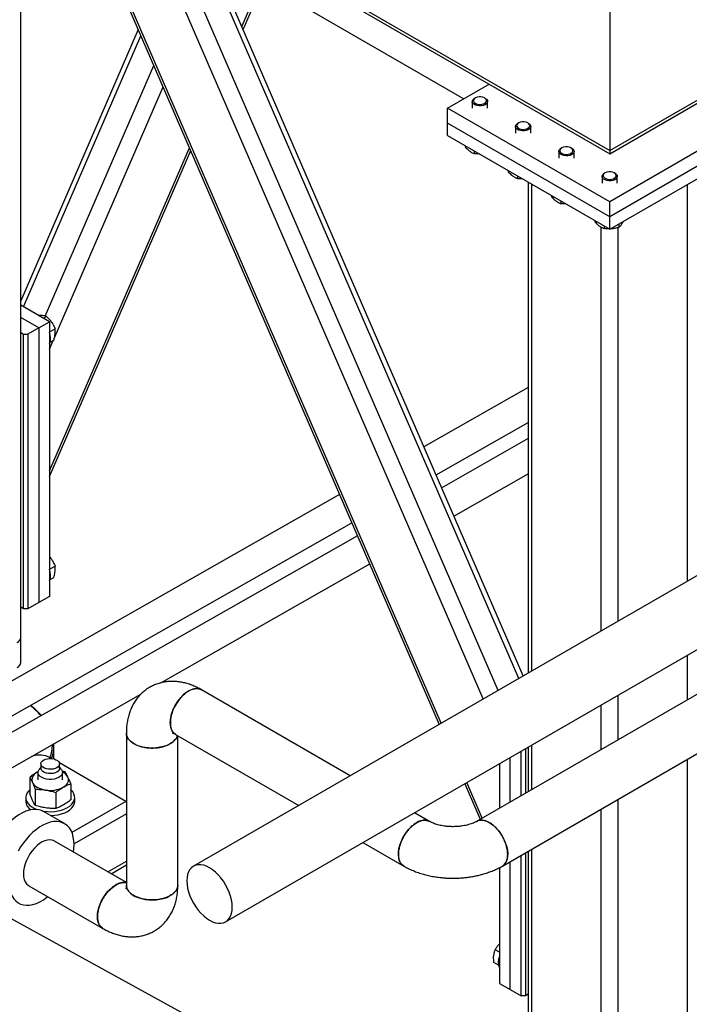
# Model space of a CAD drawing. Header units: millimetres. Extents: x 0 to 841, y 0 to 594.
# Tile 124 of 256: x 713 to 730, y 176 to 202. Entities that reach past the tile are written whole.
import ezdxf

# ---------------------------------------------------------------- set-up
doc = ezdxf.new("R2010")
doc.units = ezdxf.units.MM
doc.layers.add('TRAIT-FORT', color=4, linetype='Continuous', lineweight=25)

msp = doc.modelspace()

# ---------------------------------------------------------------- linework, layer by layer
at = {"layer": 'TRAIT-FORT', "color": 4, "linetype": 'Continuous', "lineweight": 25}
for p, q in [((709.506, 209.167), (728.174, 198.39)), ((709.606, 209.028), (728.174, 198.309)), ((728.174, 198.39), (745.708, 208.513)), ((728.174, 198.309), (745.778, 208.472)), ((712.768, 185.651), (712.768, 206.285)), ((714.089, 205.607), (723.713, 183.379)), ((723.766, 183.41), (714.176, 205.557)), ((724.868, 184.045), (716.012, 204.497)), ((725.257, 184.27), (716.661, 204.122)), ((725.794, 184.581), (717.557, 203.605)), ((725.91, 184.647), (717.845, 203.275)), ((718.345, 203.216), (724.356, 199.746)), ((718.554, 201.636), (719.06, 202.804)), ((718.587, 201.56), (719.112, 202.773)), ((728.174, 202.441), (728.174, 198.39)), ((715.841, 201.56), (712.768, 194.463)), ((712.845, 194.305), (715.913, 201.393)), ((713.41, 194.059), (716.249, 200.617)), ((723.931, 199.501), (725.021, 200.13)), ((713.642, 193.472), (716.493, 200.055)), ((724.58, 199.674), (724.58, 199.501)), ((724.658, 199.767), (724.638, 199.755)), ((724.921, 199.755), (724.901, 199.767)), ((724.98, 199.501), (724.98, 199.674)), ((723.931, 199.109), (723.931, 199.501)), ((728.174, 197.051), (723.931, 199.501)), ((732.417, 199.501), (728.174, 197.051)), ((728.174, 196.66), (723.931, 199.109)), ((723.931, 198.782), (723.931, 199.109)), ((725.79, 199.114), (725.77, 199.102)), ((726.053, 199.102), (726.033, 199.114)), ((732.417, 199.109), (728.174, 196.66)), ((725.711, 199.021), (725.711, 198.848)), ((726.111, 198.848), (726.111, 199.021)), ((723.931, 198.782), (728.174, 196.333)), ((728.174, 196.333), (732.417, 198.782)), ((713.523, 190.016), (717.181, 198.465)), ((713.523, 189.864), (717.214, 198.389)), ((724.391, 198.517), (724.391, 198.49)), ((724.632, 198.378), (724.632, 198.311)), ((726.843, 198.368), (726.843, 198.194)), ((726.921, 198.461), (726.901, 198.449)), ((727.184, 198.449), (727.164, 198.461)), ((727.243, 198.194), (727.243, 198.368)), ((728.174, 198.39), (728.174, 198.309)), ((728.174, 198.39), (728.174, 198.309)), ((725.522, 197.864), (725.522, 197.837)), ((725.764, 197.724), (725.764, 197.658)), ((726.044, 197.563), (726.044, 184.724)), ((727.974, 197.714), (727.974, 197.541)), ((728.052, 197.808), (728.032, 197.796)), ((728.315, 197.796), (728.296, 197.808)), ((728.374, 197.541), (728.374, 197.714)), ((726.137, 184.779), (726.137, 197.509)), ((730.21, 187.13), (730.21, 197.509)), ((726.654, 197.211), (726.654, 197.184)), ((726.895, 197.071), (726.895, 197.005)), ((728.174, 196.66), (728.174, 197.051)), ((727.785, 196.557), (727.785, 196.53)), ((728.174, 196.333), (728.174, 196.66)), ((727.948, 185.824), (727.948, 196.389)), ((728.026, 196.418), (728.026, 196.352)), ((728.4, 186.085), (728.4, 196.379)), ((728.415, 196.472), (728.415, 196.383)), ((713.523, 193.914), (712.768, 194.35)), ((713.24, 193.751), (712.768, 194.023)), ((713.366, 194.004), (713.444, 194.049)), ((713.24, 193.751), (712.957, 193.587)), ((713.24, 193.751), (713.523, 193.914)), ((713.24, 193.751), (713.24, 186.565)), ((713.523, 193.914), (713.523, 186.728)), ((713.523, 193.645), (713.665, 193.728)), ((712.768, 193.631), (712.844, 193.587)), ((712.844, 193.587), (712.957, 193.587)), ((712.844, 186.402), (712.844, 193.587)), ((712.957, 193.587), (712.957, 186.402)), ((713.523, 193.196), (713.621, 193.424)), ((713.537, 193.375), (713.631, 193.429)), ((726.044, 192.195), (723.314, 190.644)), ((738.139, 191.707), (717.289, 179.67)), ((723.633, 189.906), (726.044, 191.275)), ((726.044, 190.855), (723.78, 189.567)), ((718.129, 178.215), (738.967, 190.245)), ((740.898, 190.197), (724.693, 180.842)), ((724.1, 188.829), (726.044, 189.935)), ((729.782, 168.801), (691.673, 189.761)), ((721.11, 189.392), (711.461, 183.909)), ((725.367, 179.674), (742.204, 189.395)), ((711.825, 183.196), (721.43, 188.654)), ((721.577, 188.314), (710.617, 182.08)), ((713.523, 187.44), (713.665, 187.522)), ((716.435, 184.469), (721.896, 187.576)), ((713.537, 187.169), (713.631, 187.224)), ((713.24, 186.565), (712.957, 186.402)), ((713.523, 186.728), (713.24, 186.565)), ((712.844, 186.402), (712.768, 186.446)), ((712.957, 186.402), (712.844, 186.402)), ((712.768, 184.997), (712.768, 185.651)), ((730.21, 184.027), (730.21, 185.19)), ((711.42, 181.617), (715.914, 184.173)), ((721.389, 182.037), (717.495, 184.286)), ((728.4, 182.982), (728.4, 184.145)), ((727.948, 182.721), (727.948, 183.884)), ((715.531, 183.151), (715.531, 179.177)), ((716.821, 183.118), (720.041, 181.259)), ((716.879, 179.177), (716.879, 183.085)), ((713.638, 182.476), (713.638, 182.825)), ((725.855, 181.513), (725.855, 182.675)), ((725.968, 182.741), (725.968, 181.578)), ((726.044, 182.785), (726.044, 181.622)), ((726.137, 181.676), (726.137, 182.839)), ((713.582, 182.485), (713.54, 182.51)), ((715.52, 181.367), (713.78, 182.371)), ((725.572, 181.349), (725.572, 182.512)), ((730.21, 175.396), (730.21, 182.471)), ((713.221, 182.139), (713.201, 182.128)), ((713.223, 182.139), (713.201, 182.128)), ((713.22, 182.124), (713.22, 181.932)), ((713.296, 182.262), (713.248, 182.2)), ((713.296, 182.347), (713.296, 182.232)), ((713.784, 182.232), (713.784, 182.347)), ((713.832, 182.2), (713.784, 182.262)), ((713.932, 182.136), (713.85, 182.159)), ((713.86, 181.932), (713.86, 182.124)), ((725.289, 182.349), (725.289, 181.186)), ((713.005, 181.993), (713.005, 181.569)), ((724.841, 180.928), (724.438, 181.858)), ((713.148, 181.684), (713.148, 181.26)), ((713.683, 181.601), (713.683, 181.177)), ((714.075, 181.827), (714.075, 181.404)), ((724.385, 181.827), (724.788, 180.897)), ((712.9, 181.465), (712.9, 181.367)), ((715.52, 181.367), (714.108, 180.551)), ((714.18, 181.367), (714.18, 181.465)), ((715.52, 181.367), (715.531, 181.36)), ((728.4, 174.351), (728.4, 181.426)), ((713.915, 180.784), (713.366, 181.101)), ((723.46, 180.842), (723.069, 181.068)), ((727.948, 174.351), (727.948, 181.164)), ((715.531, 181.042), (714.163, 180.252)), ((715.531, 179.244), (713.652, 180.328)), ((715.531, 179.244), (713.652, 180.328)), ((721.721, 180.289), (722.786, 179.674)), ((726.044, 180.065), (726.044, 175.527)), ((726.137, 175.396), (726.137, 180.119)), ((715.05, 179.521), (715.531, 179.799)), ((725.572, 176.442), (725.572, 179.793)), ((725.855, 176.278), (725.855, 179.956)), ((725.968, 180.021), (725.968, 176.278)), ((715.133, 179.473), (715.531, 179.703)), ((725.289, 179.633), (725.289, 176.605)), ((712.978, 179.161), (714.915, 178.043)), ((712.978, 179.161), (714.915, 178.043)), ((725.289, 177.424), (725.181, 177.487)), ((725.266, 177.08), (725.146, 177.149)), ((725.289, 176.605), (725.572, 176.442)), ((725.572, 176.442), (725.855, 176.278)), ((725.968, 176.278), (725.855, 176.278)), ((726.044, 176.322), (725.968, 176.278))]:
    msp.add_line(p, q, dxfattribs=at)
at = {"layer": 'TRAIT-FORT', "color": 4, "linetype": 'Continuous', "lineweight": 25, "flags": 128}
for points in [[(724.622, 199.603), (724.595, 199.63), (724.581, 199.661), (724.582, 199.692), (724.598, 199.722), (724.627, 199.749), (724.638, 199.755)], [(724.644, 199.636), (724.681, 199.615), (724.727, 199.602), (724.778, 199.597), (724.829, 199.601), (724.875, 199.614), (724.913, 199.634), (724.939, 199.659), (724.951, 199.688), (724.948, 199.718), (724.93, 199.745), (724.898, 199.769), (724.856, 199.786), (724.807, 199.795), (724.756, 199.795), (724.707, 199.787), (724.664, 199.77), (724.632, 199.747), (724.613, 199.72), (724.608, 199.69), (724.619, 199.661), (724.644, 199.636)], [(724.921, 199.755), (724.953, 199.732), (724.974, 199.703), (724.98, 199.671), (724.971, 199.64), (724.948, 199.612), (724.913, 199.588), (724.868, 199.57), (724.816, 199.56), (724.762, 199.559), (724.709, 199.566), (724.661, 199.581), (724.622, 199.603), (724.622, 199.603)], [(725.753, 198.95), (725.726, 198.977), (725.713, 199.007), (725.714, 199.039), (725.729, 199.069), (725.759, 199.095), (725.77, 199.102)], [(725.775, 198.983), (725.813, 198.962), (725.859, 198.949), (725.909, 198.944), (725.96, 198.948), (726.006, 198.961), (726.044, 198.981), (726.071, 199.006), (726.083, 199.035), (726.079, 199.065), (726.061, 199.092), (726.03, 199.116), (725.988, 199.133), (725.939, 199.142), (725.888, 199.142), (725.838, 199.134), (725.796, 199.117), (725.763, 199.094), (725.744, 199.067), (725.74, 199.037), (725.75, 199.008), (725.775, 198.983)], [(726.053, 199.102), (726.084, 199.079), (726.105, 199.049), (726.111, 199.018), (726.103, 198.987), (726.08, 198.959), (726.045, 198.935), (725.999, 198.917), (725.948, 198.907), (725.893, 198.906), (725.84, 198.913), (725.792, 198.928), (725.753, 198.95), (725.753, 198.95)], [(726.885, 198.297), (726.857, 198.324), (726.844, 198.354), (726.845, 198.386), (726.861, 198.416), (726.89, 198.442), (726.901, 198.449)], [(726.907, 198.329), (726.944, 198.309), (726.99, 198.296), (727.041, 198.291), (727.091, 198.295), (727.138, 198.308), (727.176, 198.328), (727.202, 198.353), (727.214, 198.382), (727.211, 198.411), (727.192, 198.439), (727.161, 198.462), (727.119, 198.479), (727.07, 198.488), (727.019, 198.489), (726.97, 198.48), (726.927, 198.464), (726.895, 198.441), (726.875, 198.414), (726.871, 198.384), (726.882, 198.355), (726.907, 198.329)], [(727.184, 198.449), (727.216, 198.425), (727.236, 198.396), (727.243, 198.365), (727.234, 198.334), (727.211, 198.305), (727.176, 198.282), (727.131, 198.264), (727.079, 198.254), (727.025, 198.253), (726.972, 198.26), (726.924, 198.275), (726.885, 198.297), (726.885, 198.297)], [(728.038, 197.676), (728.075, 197.656), (728.121, 197.643), (728.172, 197.638), (728.223, 197.642), (728.269, 197.655), (728.307, 197.675), (728.333, 197.7), (728.345, 197.729), (728.342, 197.758), (728.324, 197.786), (728.292, 197.809), (728.25, 197.826), (728.202, 197.835), (728.15, 197.836), (728.101, 197.827), (728.058, 197.811), (728.026, 197.788), (728.007, 197.761), (728.002, 197.731), (728.013, 197.702), (728.038, 197.676)], [(728.016, 197.644), (727.989, 197.671), (727.975, 197.701), (727.976, 197.733), (727.992, 197.763), (728.022, 197.789), (728.032, 197.796)], [(728.315, 197.796), (728.347, 197.772), (728.368, 197.743), (728.374, 197.712), (728.365, 197.681), (728.343, 197.652), (728.307, 197.628), (728.262, 197.611), (728.21, 197.601), (728.156, 197.599), (728.103, 197.607), (728.055, 197.622), (728.016, 197.644), (728.016, 197.644)], [(717.158, 184.252), (717.089, 184.206), (717.021, 184.15), (716.956, 184.083), (716.895, 184.009), (716.84, 183.928), (716.792, 183.842), (716.751, 183.754), (716.719, 183.664), (716.697, 183.575), (716.684, 183.489), (716.682, 183.407), (716.689, 183.331), (716.707, 183.264), (716.734, 183.205), (716.77, 183.158), (716.815, 183.122), (716.821, 183.118)], [(717.495, 184.286), (717.476, 184.295), (717.421, 184.313), (717.36, 184.317), (717.295, 184.308), (717.227, 184.286), (717.158, 184.252)], [(716.87, 183.09), (716.86, 183.06), (716.83, 183.006), (716.786, 182.955), (716.731, 182.908), (716.664, 182.866), (716.587, 182.831), (716.502, 182.802), (716.411, 182.781), (716.315, 182.768), (716.217, 182.762), (716.119, 182.765), (716.022, 182.777), (715.93, 182.796), (715.843, 182.823), (715.764, 182.857), (715.695, 182.897), (715.636, 182.943), (715.589, 182.993), (715.556, 183.046), (715.536, 183.102), (715.531, 183.151)], [(713.713, 182.247), (713.666, 182.226), (713.613, 182.212), (713.555, 182.206), (713.496, 182.208), (713.44, 182.218), (713.39, 182.236), (713.348, 182.26), (713.318, 182.289), (713.3, 182.321), (713.296, 182.355), (713.307, 182.388), (713.331, 182.419), (713.367, 182.446), (713.414, 182.467), (713.467, 182.481), (713.525, 182.487), (713.584, 182.485), (713.64, 182.475), (713.69, 182.457), (713.732, 182.433), (713.763, 182.404), (713.78, 182.372), (713.784, 182.338), (713.773, 182.305), (713.749, 182.274), (713.713, 182.247)], [(713.201, 182.128), (713.159, 182.1), (713.124, 182.07), (713.097, 182.038), (713.076, 182.003), (713.064, 181.968), (713.06, 181.932), (713.064, 181.896), (713.076, 181.86)], [(713.766, 181.994), (713.712, 181.969), (713.65, 181.951), (713.583, 181.941), (713.514, 181.94), (713.446, 181.948), (713.383, 181.964), (713.326, 181.987), (713.28, 182.017), (713.246, 182.051), (713.226, 182.09), (713.22, 182.129), (713.229, 182.169), (713.248, 182.2)], [(713.784, 182.232), (713.784, 182.224), (713.773, 182.19), (713.749, 182.159), (713.713, 182.133), (713.666, 182.112), (713.613, 182.098), (713.555, 182.092), (713.496, 182.094), (713.44, 182.104), (713.39, 182.121), (713.348, 182.145), (713.318, 182.174), (713.3, 182.207), (713.296, 182.232)], [(713.832, 182.2), (713.846, 182.179), (713.859, 182.139), (713.857, 182.1), (713.84, 182.061), (713.81, 182.025), (713.766, 181.994)], [(713.076, 181.86), (713.097, 181.826), (713.124, 181.793), (713.159, 181.763), (713.201, 181.736), (713.248, 181.712), (713.3, 181.692), (713.356, 181.676), (713.416, 181.664)], [(713.879, 181.736), (713.921, 181.763), (713.956, 181.793), (713.983, 181.826), (714.004, 181.86), (714.016, 181.896), (714.02, 181.932), (714.016, 181.968), (714.004, 182.003)], [(713.005, 181.667), (712.974, 181.637), (712.936, 181.587), (712.911, 181.533), (712.9, 181.479), (712.904, 181.423), (712.922, 181.369), (712.953, 181.317), (712.998, 181.268), (713.055, 181.224), (713.123, 181.185), (713.192, 181.155)], [(713.342, 181.113), (713.374, 181.108), (713.468, 181.098), (713.564, 181.095), (713.659, 181.102), (713.751, 181.116), (713.839, 181.138), (713.92, 181.167), (713.993, 181.203), (714.055, 181.245), (714.106, 181.292), (714.144, 181.343), (714.169, 181.396), (714.18, 181.451), (714.176, 181.506), (714.158, 181.56), (714.127, 181.612), (714.082, 181.661), (714.075, 181.667)], [(713.545, 180.997), (713.564, 180.997), (713.659, 181.004), (713.751, 181.018), (713.839, 181.04), (713.92, 181.069), (713.993, 181.105), (714.055, 181.147), (714.106, 181.194), (714.144, 181.245), (714.169, 181.298), (714.18, 181.353), (714.18, 181.367)], [(713.366, 181.101), (713.315, 181.125), (713.242, 181.147), (713.164, 181.157), (713.08, 181.153), (712.993, 181.137), (712.903, 181.108), (712.812, 181.066), (712.72, 181.013), (712.629, 180.949), (712.539, 180.874), (712.452, 180.79), (712.369, 180.698), (712.29, 180.597), (712.217, 180.491), (712.15, 180.38), (712.091, 180.264), (712.039, 180.147), (711.996, 180.028), (711.962, 179.91), (711.937, 179.794), (711.923, 179.68), (711.918, 179.572)], [(714.148, 180.042), (714.158, 180.126), (714.163, 180.235), (714.158, 180.338), (714.143, 180.434), (714.119, 180.522), (714.085, 180.601), (714.042, 180.67), (713.99, 180.728), (713.931, 180.774), (713.864, 180.809), (713.791, 180.831), (713.712, 180.84), (713.629, 180.836), (713.542, 180.82), (713.452, 180.791), (713.361, 180.75), (713.269, 180.697), (713.177, 180.632), (713.088, 180.558), (713.001, 180.474), (712.917, 180.381), (712.838, 180.281), (712.765, 180.174), (712.699, 180.063)], [(723.123, 180.809), (723.193, 180.843), (723.261, 180.864), (723.326, 180.873), (723.386, 180.869), (723.441, 180.852), (723.46, 180.842)], [(724.684, 180.837), (724.687, 180.838), (724.738, 180.862), (724.796, 180.873), (724.859, 180.871), (724.926, 180.855), (724.995, 180.827), (725.064, 180.787), (725.133, 180.736), (725.2, 180.674), (725.263, 180.603), (725.321, 180.526), (725.373, 180.442), (725.417, 180.355), (725.453, 180.265), (725.481, 180.175), (725.498, 180.088), (725.506, 180.003), (725.503, 179.924), (725.491, 179.853), (725.468, 179.79), (725.436, 179.737), (725.396, 179.695), (725.367, 179.674)], [(722.799, 179.668), (722.78, 179.678), (722.736, 179.714), (722.699, 179.762), (722.672, 179.82), (722.655, 179.888), (722.647, 179.963), (722.65, 180.045), (722.662, 180.131), (722.685, 180.22), (722.716, 180.31), (722.757, 180.399), (722.805, 180.484), (722.86, 180.565), (722.921, 180.64), (722.986, 180.706), (723.054, 180.763), (723.123, 180.809)], [(713.652, 180.328), (713.645, 180.332), (713.592, 180.352), (713.533, 180.36), (713.468, 180.354), (713.401, 180.336), (713.332, 180.305), (713.262, 180.262), (713.194, 180.208), (713.128, 180.144), (713.066, 180.071), (713.01, 179.992), (712.96, 179.907), (712.917, 179.819), (712.883, 179.729), (712.858, 179.64), (712.843, 179.553), (712.838, 179.47)], [(717.709, 178.257), (717.786, 178.218), (717.862, 178.192), (717.936, 178.178), (718.006, 178.177), (718.07, 178.19), (718.129, 178.215), (718.18, 178.253), (718.223, 178.303), (718.257, 178.364), (718.282, 178.434), (718.298, 178.513), (718.303, 178.6), (718.298, 178.692), (718.282, 178.789), (718.257, 178.889), (718.223, 178.989), (718.18, 179.088), (718.129, 179.185), (718.07, 179.278), (718.006, 179.365), (717.936, 179.445), (717.862, 179.517), (717.786, 179.578), (717.709, 179.629), (717.631, 179.668), (717.555, 179.694), (717.481, 179.708), (717.412, 179.708), (717.347, 179.696), (717.289, 179.67), (717.238, 179.632), (717.194, 179.583), (717.16, 179.522), (717.135, 179.452), (717.12, 179.372), (717.115, 179.286), (717.12, 179.193), (717.135, 179.097), (717.16, 178.997), (717.194, 178.897), (717.238, 178.797), (717.289, 178.7), (717.347, 178.607), (717.412, 178.52), (717.481, 178.44), (717.555, 178.369), (717.631, 178.308), (717.709, 178.257)], [(712.838, 179.47), (712.843, 179.392), (712.858, 179.323), (712.883, 179.262), (712.917, 179.212), (712.96, 179.173), (712.978, 179.161)], [(712.466, 179.255), (712.471, 179.152), (712.486, 179.056), (712.51, 178.968), (712.545, 178.889), (712.588, 178.82), (712.639, 178.762), (712.699, 178.715), (712.765, 178.681), (712.838, 178.659), (712.917, 178.65), (713.001, 178.653), (713.088, 178.67), (713.177, 178.699), (713.269, 178.74), (713.361, 178.793), (713.452, 178.857), (713.474, 178.874)], [(714.775, 178.351), (714.78, 178.434), (714.795, 178.522), (714.82, 178.611), (714.854, 178.701), (714.897, 178.789), (714.947, 178.874), (715.003, 178.953), (715.065, 179.025), (715.131, 179.089), (715.2, 179.143), (715.269, 179.186), (715.338, 179.218), (715.406, 179.236), (715.47, 179.242), (715.529, 179.234), (715.531, 179.234)], [(714.915, 178.043), (714.909, 178.046), (714.864, 178.082), (714.828, 178.13), (714.801, 178.188), (714.783, 178.256), (714.775, 178.331), (714.778, 178.413), (714.791, 178.499), (714.813, 178.588), (714.845, 178.678), (714.885, 178.767), (714.934, 178.853), (714.989, 178.934), (715.049, 179.008), (715.114, 179.074), (715.182, 179.131), (715.252, 179.177)], [(715.531, 179.177), (715.536, 179.127), (715.556, 179.072), (715.589, 179.018), (715.636, 178.968), (715.695, 178.923), (715.764, 178.882), (715.843, 178.849), (715.93, 178.822), (716.022, 178.802), (716.119, 178.791), (716.217, 178.788), (716.315, 178.793), (716.411, 178.806), (716.502, 178.828), (716.587, 178.856), (716.664, 178.892), (716.731, 178.934), (716.786, 178.98), (716.83, 179.031), (716.86, 179.085), (716.876, 179.141), (716.879, 179.177)], [(714.915, 178.043), (714.897, 178.054), (714.854, 178.093), (714.82, 178.144), (714.795, 178.204), (714.78, 178.274), (714.775, 178.351)]]:
    msp.add_lwpolyline(points, dxfattribs=at)
at = {"layer": 'TRAIT-FORT', "color": 4, "linetype": 'Continuous', "lineweight": 25}
for centre, radius, start, end in [((713.136, 193.49), 0.414, 338.759, 21.9058), ((713.136, 187.284), 0.414, 338.759, 21.9058), ((712.608, 185.667), 0.161, 294.3747, 354.3052), ((712.608, 185.013), 0.161, 294.3747, 354.3052), ((711.881, 182.399), 1.862, 40.3995, 52.3825), ((711.846, 182.305), 1.963, 41.7617, 53.1977), ((712.607, 182.827), 1.03, 340.7204, 2.799), ((712.575, 182.861), 1.022, 340.0725, 359.6897), ((713.255, 181.95), 0.628, 62.9972, 108.8923), ((713.724, 181.849), 0.32, 28.8589, 64.9448), ((713.541, 182.39), 0.737, 260.2289, 297.3572), ((713.194, 181.389), 0.295, 184.2608, 235.8423), ((715.459, 178.874), 0.367, 78.6878, 124.3348), ((725.677, 177.16), 0.416, 158.9165, 201.0835)]:
    msp.add_arc(centre, radius, start, end, dxfattribs=at)
for points, knots in [([(724.391, 198.49), (724.422, 198.457), (724.472, 198.403), (724.546, 198.35), (724.596, 198.325), (724.624, 198.314), (724.632, 198.311)], [0, 0, 0, 0, 0.3855495, 0.6376419, 0.8965462, 1, 1, 1, 1]), ([(724.765, 198.301), (724.751, 198.301), (724.706, 198.3), (724.662, 198.307), (724.632, 198.311)], [0, 0, 0, 0, 0.316399, 1, 1, 1, 1]), ([(725.522, 197.837), (725.553, 197.804), (725.604, 197.75), (725.677, 197.697), (725.727, 197.672), (725.755, 197.661), (725.764, 197.658)], [0, 0, 0, 0, 0.3855495, 0.6376419, 0.8965462, 1, 1, 1, 1]), ([(725.896, 197.648), (725.882, 197.648), (725.837, 197.647), (725.793, 197.653), (725.764, 197.658)], [0, 0, 0, 0, 0.316399, 1, 1, 1, 1]), ([(726.654, 197.184), (726.684, 197.151), (726.735, 197.097), (726.809, 197.044), (726.858, 197.019), (726.887, 197.008), (726.895, 197.005)], [0, 0, 0, 0, 0.3855495, 0.6376419, 0.8965462, 1, 1, 1, 1]), ([(727.028, 196.995), (727.013, 196.994), (726.968, 196.994), (726.925, 197), (726.895, 197.005)], [0, 0, 0, 0, 0.316399, 1, 1, 1, 1]), ([(727.785, 196.53), (727.816, 196.498), (727.866, 196.444), (727.94, 196.391), (727.99, 196.365), (728.018, 196.355), (728.026, 196.352)], [0, 0, 0, 0, 0.3855495, 0.6376419, 0.8965462, 1, 1, 1, 1]), ([(728.415, 196.383), (728.428, 196.394), (728.454, 196.416), (728.492, 196.466), (728.52, 196.51), (728.534, 196.537), (728.537, 196.542)], [0, 0, 0, 0, 0.322566, 0.652127, 0.93299, 1, 1, 1, 1]), ([(728.159, 196.342), (728.145, 196.341), (728.1, 196.341), (728.056, 196.347), (728.026, 196.352)], [0, 0, 0, 0, 0.316399, 1, 1, 1, 1]), ([(728.415, 196.383), (728.381, 196.373), (728.313, 196.354), (728.236, 196.341), (728.195, 196.341), (728.189, 196.341)], [0, 0, 0, 0, 0.455303, 0.920479, 1, 1, 1, 1]), ([(713.444, 194.049), (713.428, 194.054), (713.395, 194.066), (713.333, 194.074), (713.281, 194.076), (713.251, 194.074), (713.245, 194.074)], [0, 0, 0, 0, 0.322744, 0.652487, 0.933505, 1, 1, 1, 1]), ([(713.444, 194.049), (713.469, 194.024), (713.52, 193.975), (713.583, 193.895), (713.631, 193.811), (713.654, 193.755), (713.665, 193.728)], [0, 0, 0, 0, 0.264605, 0.534948, 0.765343, 1, 1, 1, 1]), ([(713.631, 193.429), (713.644, 193.472), (713.665, 193.543), (713.674, 193.633), (713.672, 193.689), (713.667, 193.719), (713.665, 193.728)], [0, 0, 0, 0, 0.385549, 0.637642, 0.896546, 1, 1, 1, 1]), ([(713.523, 187.762), (713.544, 187.737), (713.584, 187.687), (713.631, 187.605), (713.654, 187.55), (713.665, 187.522)], [0, 0, 0, 0, 0.3506481, 0.6723489, 1, 1, 1, 1]), ([(713.631, 187.224), (713.644, 187.266), (713.665, 187.337), (713.674, 187.428), (713.672, 187.483), (713.667, 187.513), (713.665, 187.522)], [0, 0, 0, 0, 0.385549, 0.637642, 0.896546, 1, 1, 1, 1]), ([(717.495, 184.285), (717.459, 184.305), (717.385, 184.346), (717.27, 184.397), (717.152, 184.44), (717.031, 184.473), (716.91, 184.495), (716.789, 184.506), (716.669, 184.506), (716.551, 184.494), (716.435, 184.471), (716.323, 184.437), (716.214, 184.39), (716.11, 184.333), (716.012, 184.263), (715.92, 184.183), (715.836, 184.092), (715.76, 183.989), (715.696, 183.88), (715.643, 183.766), (715.601, 183.648), (715.568, 183.524), (715.545, 183.395), (715.533, 183.27), (715.532, 183.188), (715.532, 183.151)], [0, 0, 0, 0, 0.0420722, 0.0865055, 0.1308809, 0.1749909, 0.2186782, 0.2618637, 0.3045526, 0.346821, 0.3887956, 0.4306353, 0.47252, 0.5146466, 0.5572298, 0.6004453, 0.6445407, 0.6898047, 0.7365586, 0.7798775, 0.8242117, 0.8695498, 0.9157673, 0.9626269, 1, 1, 1, 1]), ([(716.823, 183.12), (716.816, 183.123), (716.789, 183.136), (716.752, 183.175), (716.715, 183.236), (716.691, 183.311), (716.68, 183.397), (716.682, 183.491), (716.699, 183.592), (716.728, 183.696), (716.769, 183.799), (716.821, 183.901), (716.883, 183.996), (716.953, 184.083), (717.028, 184.159), (717.098, 184.215), (717.168, 184.26), (717.238, 184.293), (717.317, 184.315), (717.39, 184.319), (717.45, 184.309), (717.482, 184.291), (717.494, 184.284)], [0, 0, 0, 0, 0.01888, 0.072549, 0.126217, 0.179886, 0.233555, 0.287224, 0.340893, 0.394562, 0.448231, 0.501899, 0.555568, 0.609237, 0.662906, 0.716575, 0.750094, 0.803763, 0.857432, 0.911101, 0.964769, 1, 1, 1, 1]), ([(715.533, 183.151), (715.532, 183.144), (715.53, 183.115), (715.546, 183.064), (715.579, 183.001), (715.632, 182.943), (715.701, 182.89), (715.784, 182.845), (715.879, 182.809), (715.983, 182.782), (716.094, 182.766), (716.207, 182.76), (716.322, 182.766), (716.431, 182.783), (716.536, 182.81), (716.619, 182.843), (716.692, 182.881), (716.757, 182.925), (716.814, 182.982), (716.853, 183.037), (716.864, 183.075), (716.869, 183.091)], [0, 0, 0, 0, 0.01845, 0.07579, 0.131515, 0.188855, 0.24458, 0.30192, 0.357645, 0.414986, 0.47071, 0.528051, 0.583775, 0.641116, 0.69684, 0.754181, 0.789487, 0.845211, 0.902552, 0.958277, 1, 1, 1, 1]), ([(716.728, 183.158), (716.728, 183.158), (716.726, 183.158), (716.734, 183.157), (716.751, 183.152), (716.779, 183.14), (716.803, 183.129), (716.819, 183.119), (716.821, 183.118)], [0, 0, 0, 0, 0.065362, 0.293114, 0.515381, 0.736113, 0.956875, 1, 1, 1, 1]), ([(713.201, 182.128), (713.168, 182.108), (713.102, 182.068), (713.037, 182.018), (713.005, 181.993)], [0, 0, 0, 0, 0.4978438, 1, 1, 1, 1]), ([(714.004, 182.003), (713.992, 182.028), (713.968, 182.078), (713.944, 182.117), (713.932, 182.136)], [0, 0, 0, 0, 0.497844, 1, 1, 1, 1]), ([(713.005, 181.993), (713.016, 181.973), (713.04, 181.935), (713.064, 181.885), (713.076, 181.86)], [0, 0, 0, 0, 0.498165, 1, 1, 1, 1]), ([(713.076, 181.86), (713.088, 181.833), (713.112, 181.779), (713.136, 181.716), (713.148, 181.684)], [0, 0, 0, 0, 0.497844, 1, 1, 1, 1]), ([(714.075, 181.827), (714.064, 181.859), (714.04, 181.922), (714.016, 181.976), (714.004, 182.003)], [0, 0, 0, 0, 0.498165, 1, 1, 1, 1]), ([(713.148, 181.684), (713.192, 181.683), (713.281, 181.682), (713.371, 181.67), (713.416, 181.664)], [0, 0, 0, 0, 0.4981655, 1, 1, 1, 1]), ([(713.416, 181.664), (713.46, 181.656), (713.55, 181.64), (713.639, 181.614), (713.683, 181.601)], [0, 0, 0, 0, 0.497844, 1, 1, 1, 1]), ([(713.683, 181.601), (713.716, 181.626), (713.781, 181.676), (713.846, 181.716), (713.879, 181.736)], [0, 0, 0, 0, 0.498165, 1, 1, 1, 1]), ([(713.879, 181.736), (713.912, 181.754), (713.978, 181.789), (714.043, 181.815), (714.075, 181.827)], [0, 0, 0, 0, 0.4978437, 1, 1, 1, 1]), ([(713.076, 181.393), (713.064, 181.42), (713.04, 181.474), (713.017, 181.537), (713.005, 181.569)], [0, 0, 0, 0, 0.497844, 1, 1, 1, 1]), ([(713.148, 181.26), (713.136, 181.28), (713.113, 181.318), (713.088, 181.368), (713.076, 181.393)], [0, 0, 0, 0, 0.498165, 1, 1, 1, 1]), ([(714.075, 181.404), (714.043, 181.379), (713.978, 181.329), (713.912, 181.289), (713.879, 181.269)], [0, 0, 0, 0, 0.4981655, 1, 1, 1, 1]), ([(713.416, 181.197), (713.371, 181.205), (713.281, 181.221), (713.193, 181.247), (713.148, 181.26)], [0, 0, 0, 0, 0.497844, 1, 1, 1, 1]), ([(713.683, 181.177), (713.639, 181.178), (713.551, 181.179), (713.461, 181.191), (713.416, 181.197)], [0, 0, 0, 0, 0.498165, 1, 1, 1, 1]), ([(713.879, 181.269), (713.847, 181.251), (713.781, 181.215), (713.716, 181.19), (713.683, 181.177)], [0, 0, 0, 0, 0.497844, 1, 1, 1, 1]), ([(723.46, 180.84), (723.454, 180.844), (723.429, 180.861), (723.377, 180.873), (723.306, 180.875), (723.221, 180.857), (723.132, 180.817), (723.043, 180.757), (722.965, 180.689), (722.891, 180.608), (722.825, 180.518), (722.766, 180.42), (722.718, 180.318), (722.681, 180.213), (722.654, 180.1), (722.644, 179.991), (722.651, 179.893), (722.671, 179.815), (722.704, 179.749), (722.743, 179.702), (722.775, 179.683), (722.788, 179.676)], [0, 0, 0, 0, 0.018139, 0.072572, 0.12547, 0.179902, 0.250253, 0.303152, 0.357584, 0.410483, 0.464915, 0.517813, 0.572246, 0.625144, 0.679577, 0.749928, 0.802826, 0.857258, 0.910157, 0.964589, 1, 1, 1, 1]), ([(724.076, 180.704), (724.044, 180.705), (723.998, 180.705), (723.931, 180.71), (723.875, 180.716), (723.809, 180.726), (723.744, 180.738), (723.68, 180.754), (723.619, 180.772), (723.563, 180.792), (723.514, 180.814), (723.479, 180.831), (723.465, 180.84), (723.461, 180.842)], [0, 0, 0, 0, 0.130727, 0.18451, 0.273178, 0.364537, 0.461493, 0.561259, 0.662563, 0.764408, 0.866141, 0.967411, 1, 1, 1, 1]), ([(724.692, 180.842), (724.681, 180.836), (724.657, 180.822), (724.609, 180.8), (724.55, 180.777), (724.483, 180.757), (724.412, 180.739), (724.338, 180.725), (724.27, 180.715), (724.208, 180.709), (724.146, 180.705), (724.101, 180.705), (724.076, 180.704)], [0, 0, 0, 0, 0.087435, 0.197732, 0.309408, 0.421985, 0.534313, 0.643637, 0.746548, 0.820264, 0.899324, 1, 1, 1, 1]), ([(725.506, 179.983), (725.505, 180.014), (725.502, 180.078), (725.482, 180.179), (725.449, 180.284), (725.404, 180.387), (725.348, 180.487), (725.284, 180.58), (725.212, 180.664), (725.127, 180.744), (725.038, 180.807), (724.95, 180.85), (724.872, 180.871), (724.798, 180.875), (724.738, 180.866), (724.706, 180.847), (724.693, 180.84)], [0, 0, 0, 0, 0.070536, 0.143118, 0.213654, 0.286235, 0.356771, 0.429353, 0.499889, 0.57247, 0.666278, 0.736814, 0.809396, 0.879932, 0.952513, 1, 1, 1, 1]), ([(725.366, 179.675), (725.367, 179.675), (725.388, 179.683), (725.421, 179.715), (725.462, 179.771), (725.49, 179.842), (725.504, 179.914), (725.506, 179.964), (725.506, 179.983)], [0, 0, 0, 0, 0.00715, 0.218774, 0.436535, 0.648158, 0.865919, 1, 1, 1, 1]), ([(722.787, 179.675), (722.795, 179.67), (722.842, 179.641), (722.935, 179.596), (723.064, 179.539), (723.198, 179.491), (723.333, 179.451), (723.469, 179.418), (723.602, 179.393), (723.722, 179.377), (723.828, 179.366), (723.943, 179.358), (724.025, 179.357), (724.076, 179.356)], [0, 0, 0, 0, 0.02284, 0.132362, 0.241207, 0.348931, 0.455124, 0.559116, 0.659306, 0.75039, 0.823171, 0.890301, 1, 1, 1, 1]), ([(724.076, 179.356), (724.13, 179.357), (724.206, 179.358), (724.318, 179.366), (724.413, 179.375), (724.526, 179.39), (724.644, 179.41), (724.765, 179.437), (724.887, 179.47), (725.009, 179.51), (725.13, 179.556), (725.248, 179.61), (725.327, 179.65), (725.365, 179.674), (725.366, 179.675)], [0, 0, 0, 0, 0.115536, 0.163047, 0.241762, 0.323456, 0.411088, 0.50254, 0.59702, 0.693908, 0.79277, 0.893261, 0.995057, 1, 1, 1, 1]), ([(715.531, 179.231), (715.522, 179.234), (715.493, 179.244), (715.434, 179.242), (715.349, 179.225), (715.26, 179.185), (715.172, 179.125), (715.094, 179.057), (715.02, 178.977), (714.953, 178.886), (714.894, 178.788), (714.846, 178.686), (714.809, 178.582), (714.785, 178.479), (714.773, 178.38), (714.776, 178.289), (714.792, 178.206), (714.821, 178.137), (714.861, 178.08), (714.897, 178.055), (714.915, 178.043)], [0, 0, 0, 0, 0.0233752, 0.0790897, 0.1364199, 0.210516, 0.2662305, 0.3235608, 0.3792753, 0.4366055, 0.4923201, 0.5496503, 0.6053649, 0.6626951, 0.7184096, 0.7757399, 0.8314544, 0.8887847, 0.9444992, 1, 1, 1, 1]), ([(714.915, 178.043), (714.951, 178.023), (715.024, 177.982), (715.139, 177.931), (715.258, 177.888), (715.378, 177.855), (715.5, 177.833), (715.62, 177.822), (715.74, 177.822), (715.859, 177.834), (715.974, 177.857), (716.087, 177.892), (716.196, 177.938), (716.299, 177.996), (716.398, 178.065), (716.489, 178.145), (716.573, 178.237), (716.649, 178.339), (716.714, 178.448), (716.767, 178.562), (716.809, 178.68), (716.842, 178.804), (716.864, 178.934), (716.877, 179.058), (716.878, 179.141), (716.878, 179.177)], [0, 0, 0, 0, 0.042085, 0.086518, 0.130893, 0.175003, 0.21869, 0.261875, 0.304563, 0.346831, 0.388805, 0.430645, 0.472529, 0.514655, 0.557238, 0.600453, 0.644548, 0.689812, 0.736565, 0.779884, 0.824217, 0.869555, 0.915772, 0.962631, 1, 1, 1, 1]), ([(715.531, 179.178), (715.531, 179.168), (715.53, 179.145), (715.528, 179.117), (715.524, 179.093), (715.52, 179.08), (715.518, 179.074), (715.518, 179.076), (715.518, 179.076)], [0, 0, 0, 0, 0.139373, 0.344818, 0.55133, 0.760905, 0.976447, 1, 1, 1, 1]), ([(716.877, 179.177), (716.877, 179.17), (716.88, 179.14), (716.864, 179.09), (716.83, 179.027), (716.772, 178.962), (716.693, 178.905), (716.597, 178.858), (716.499, 178.825), (716.392, 178.801), (716.281, 178.788), (716.166, 178.787), (716.054, 178.796), (715.945, 178.816), (715.844, 178.846), (715.752, 178.886), (715.674, 178.934), (715.611, 178.989), (715.565, 179.049), (715.536, 179.113), (715.533, 179.156), (715.531, 179.178)], [0, 0, 0, 0, 0.0178701, 0.0722972, 0.1251904, 0.1796176, 0.2499615, 0.3028547, 0.3572818, 0.4101751, 0.4646022, 0.5174954, 0.5719225, 0.6248158, 0.6792429, 0.7321361, 0.7865633, 0.8394565, 0.8938836, 0.9467768, 1, 1, 1, 1]), ([(725.146, 177.149), (725.142, 177.197), (725.135, 177.276), (725.147, 177.378), (725.164, 177.442), (725.177, 177.477), (725.181, 177.487)], [0, 0, 0, 0, 0.385549, 0.637642, 0.896546, 1, 1, 1, 1]), ([(725.289, 177.636), (725.285, 177.632), (725.26, 177.609), (725.223, 177.558), (725.195, 177.511), (725.181, 177.487)], [0, 0, 0, 0, 0.076956, 0.534249, 1, 1, 1, 1])]:
    msp.add_open_spline(points, degree=3, knots=knots, dxfattribs=at)

doc.saveas('drawing.dxf')
